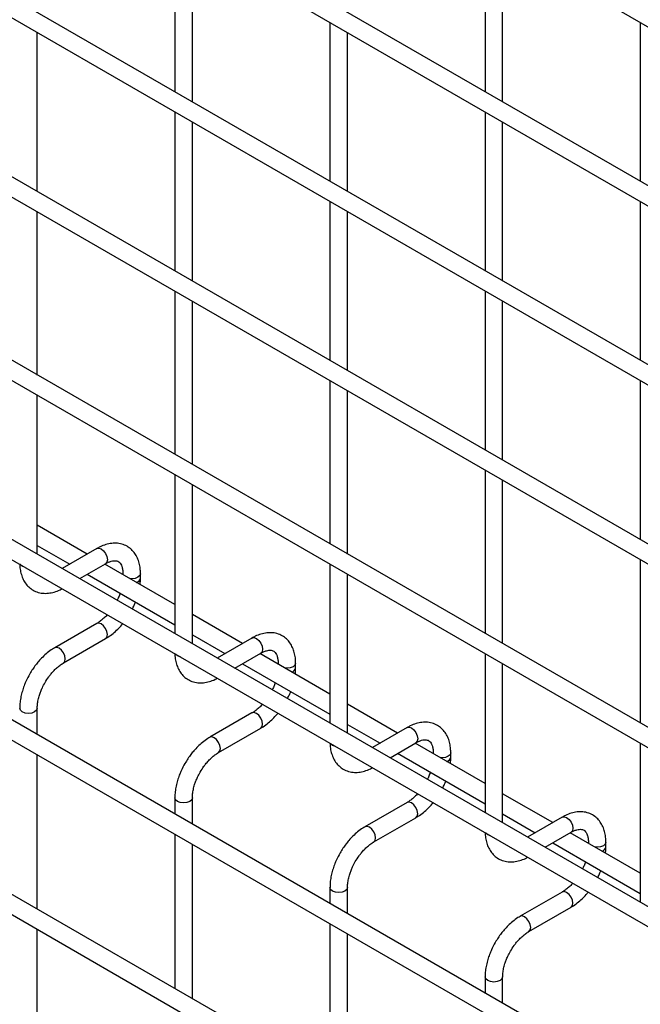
# Model space of a CAD drawing. Header units: inches. Extents: x 0.2 to 10.8, y 0.2 to 8.2.
# Tile 39 of 56: x 10.209 to 10.445, y 5.46 to 5.834. Entities that reach past the tile are written whole.
import ezdxf

# ---------------------------------------------------------------- set-up
doc = ezdxf.new("R2010")
doc.units = ezdxf.units.IN
doc.header["$MEASUREMENT"] = 0

msp = doc.modelspace()

# ---------------------------------------------------------------- linework, layer by layer
for p, q in [((7.788006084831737, 7.366917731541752), (10.55485599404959, 5.769649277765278)), ((10.55818905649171, 5.70737786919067), (7.791339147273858, 7.304646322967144)), ((7.788006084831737, 7.298872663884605), (10.55485599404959, 5.701604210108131)), ((10.55818905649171, 5.639332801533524), (7.791339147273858, 7.236601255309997)), ((7.788006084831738, 7.23082759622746), (10.55485599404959, 5.633559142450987)), ((10.55818905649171, 5.571287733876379), (7.791339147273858, 7.168556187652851)), ((7.788006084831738, 7.162782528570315), (10.55485599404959, 5.565514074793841)), ((10.55818905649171, 5.501541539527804), (7.791339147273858, 7.098809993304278)), ((7.788006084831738, 7.093036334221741), (10.55485599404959, 5.495767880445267)), ((10.55818905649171, 5.433496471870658), (7.791339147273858, 7.030764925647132)), ((7.788006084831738, 7.024991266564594), (10.55485599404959, 5.427722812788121)), ((10.55818905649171, 5.364960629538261), (7.791339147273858, 6.962229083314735)), ((7.788006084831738, 6.956455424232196), (10.55485599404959, 5.359186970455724)), ((7.788006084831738, 6.89011148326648), (10.55485599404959, 5.292843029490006)), ((10.48625378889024, 5.340144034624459), (7.858918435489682, 6.856872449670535)), ((10.26828408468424, 5.867038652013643), (10.26828408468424, 5.806691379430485)), ((10.386135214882, 5.867049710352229), (10.386135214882, 5.806702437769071)), ((10.27495075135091, 5.802842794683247), (10.27495075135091, 5.863190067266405)), ((10.39280188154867, 5.802853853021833), (10.39280188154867, 5.863201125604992)), ((10.32720964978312, 5.833021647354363), (10.32720964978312, 5.772674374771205)), ((10.44506077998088, 5.833032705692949), (10.44506077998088, 5.772685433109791)), ((10.21602518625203, 5.768814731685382), (10.21602518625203, 5.829162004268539)), ((10.33387631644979, 5.768825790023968), (10.33387631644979, 5.829173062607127)), ((10.26828408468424, 5.798993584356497), (10.26828408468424, 5.738646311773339)), ((10.386135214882, 5.799004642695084), (10.386135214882, 5.738657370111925)), ((10.27495075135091, 5.734797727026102), (10.27495075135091, 5.795144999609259)), ((10.39280188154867, 5.734808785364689), (10.39280188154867, 5.795156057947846)), ((10.32720964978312, 5.764976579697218), (10.32720964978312, 5.704629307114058)), ((10.44506077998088, 5.764987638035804), (10.44506077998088, 5.704640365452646)), ((10.21602518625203, 5.699068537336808), (10.21602518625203, 5.761116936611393)), ((10.33387631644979, 5.700780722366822), (10.33387631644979, 5.76112799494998)), ((10.26828408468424, 5.730948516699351), (10.26828408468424, 5.668900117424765)), ((10.386135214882, 5.730959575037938), (10.386135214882, 5.67061230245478)), ((10.27495075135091, 5.665051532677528), (10.27495075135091, 5.727099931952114)), ((10.39280188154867, 5.666763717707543), (10.39280188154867, 5.727110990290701)), ((10.32720964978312, 5.696931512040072), (10.32720964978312, 5.634883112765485)), ((10.44506077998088, 5.696942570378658), (10.44506077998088, 5.6365952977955)), ((10.21602518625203, 5.631023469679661), (10.21602518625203, 5.691370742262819)), ((10.33387631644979, 5.631034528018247), (10.33387631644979, 5.693082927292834)), ((10.26828408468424, 5.661202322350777), (10.26828408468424, 5.600855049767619)), ((10.386135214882, 5.662914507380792), (10.386135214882, 5.600866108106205)), ((10.27495075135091, 5.597006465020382), (10.27495075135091, 5.65735373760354)), ((10.39280188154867, 5.597017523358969), (10.39280188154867, 5.659065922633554)), ((10.23503334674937, 5.631059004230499), (10.21602518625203, 5.642032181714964)), ((10.21602518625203, 5.634334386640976), (10.22836613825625, 5.627210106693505)), ((10.23866141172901, 5.63315344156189), (10.2254984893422, 5.625554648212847)), ((10.23216569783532, 5.621705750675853), (10.24199447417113, 5.627379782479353)), ((10.26828408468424, 5.611863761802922), (10.2417005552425, 5.627210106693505)), ((10.32720964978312, 5.627185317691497), (10.32720964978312, 5.566838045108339)), ((10.44506077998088, 5.628897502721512), (10.44506077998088, 5.566849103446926)), ((10.23503334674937, 5.623361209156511), (10.26828408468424, 5.604165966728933)), ((10.24857348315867, 5.623580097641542), (10.24857348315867, 5.62324244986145)), ((10.24863719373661, 5.623205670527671), (10.24857348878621, 5.623576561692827)), ((10.25524014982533, 5.621844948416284), (10.25524014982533, 5.623580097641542)), ((10.33387631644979, 5.562989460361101), (10.33387631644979, 5.62333673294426)), ((10.23866141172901, 5.604676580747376), (10.22266312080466, 5.595440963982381)), ((10.29395891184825, 5.597041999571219), (10.27495075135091, 5.608015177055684)), ((10.22599618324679, 5.589667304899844), (10.24199447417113, 5.598902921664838)), ((10.27495075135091, 5.600317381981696), (10.28729170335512, 5.593193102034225)), ((10.29758697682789, 5.599136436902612), (10.28442405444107, 5.591537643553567)), ((10.2910912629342, 5.587688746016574), (10.30092003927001, 5.593362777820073)), ((10.32720964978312, 5.577846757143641), (10.30062612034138, 5.593193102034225)), ((10.30749904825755, 5.589563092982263), (10.30749904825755, 5.589225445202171)), ((10.30756275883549, 5.589188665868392), (10.30749905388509, 5.589559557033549)), ((10.31416571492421, 5.587827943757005), (10.31416571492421, 5.589563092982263)), ((10.386135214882, 5.593168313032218), (10.386135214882, 5.53282104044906)), ((10.29395891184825, 5.58934420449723), (10.32720964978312, 5.570148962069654)), ((10.39280188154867, 5.528972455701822), (10.39280188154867, 5.58931972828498)), ((10.21602518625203, 5.562487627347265), (10.21602518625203, 5.572396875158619)), ((10.35288447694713, 5.563024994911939), (10.33387631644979, 5.573998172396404)), ((10.29758697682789, 5.570659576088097), (10.28158868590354, 5.561423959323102)), ((10.28492174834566, 5.555650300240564), (10.30092003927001, 5.564885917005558)), ((10.33387631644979, 5.566300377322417), (10.346217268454, 5.559176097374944)), ((10.35651254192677, 5.565119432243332), (10.34334961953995, 5.557520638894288)), ((10.35001682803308, 5.553671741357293), (10.35984560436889, 5.559345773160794)), ((10.386135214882, 5.543829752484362), (10.35955168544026, 5.559176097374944)), ((10.44506077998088, 5.559151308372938), (10.44506077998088, 5.49880403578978)), ((10.21602518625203, 5.496143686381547), (10.21602518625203, 5.554789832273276)), ((10.35288447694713, 5.555327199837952), (10.386135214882, 5.536131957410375)), ((10.36642461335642, 5.555546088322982), (10.36642461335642, 5.555208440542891)), ((10.36648832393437, 5.555171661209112), (10.36642461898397, 5.555542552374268)), ((10.37309128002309, 5.553810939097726), (10.37309128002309, 5.555546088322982)), ((10.26828408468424, 5.538379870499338), (10.26828408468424, 5.532319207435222)), ((10.27495075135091, 5.528470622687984), (10.27495075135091, 5.538379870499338)), ((10.41181004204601, 5.52900799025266), (10.39280188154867, 5.539981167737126)), ((10.35651254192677, 5.536642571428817), (10.34051425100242, 5.527406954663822)), ((10.34384731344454, 5.521633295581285), (10.35984560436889, 5.530868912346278)), ((10.39280188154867, 5.532283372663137), (10.40514283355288, 5.525159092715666)), ((10.41543810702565, 5.531102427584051), (10.40227518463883, 5.523503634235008)), ((10.26828408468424, 5.524621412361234), (10.26828408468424, 5.465975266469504)), ((10.40894239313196, 5.519654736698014), (10.41877116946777, 5.525328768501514)), ((10.44506077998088, 5.509812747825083), (10.41847725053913, 5.525159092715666)), ((10.27495075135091, 5.462126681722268), (10.27495075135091, 5.520772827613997)), ((10.41181004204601, 5.521310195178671), (10.44506077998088, 5.502114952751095)), ((10.4253501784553, 5.521529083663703), (10.4253501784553, 5.521191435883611)), ((10.42541388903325, 5.521154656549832), (10.42535018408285, 5.521525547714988)), ((10.43201684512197, 5.519793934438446), (10.43201684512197, 5.521529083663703)), ((10.32720964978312, 5.50436286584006), (10.32720964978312, 5.498302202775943)), ((10.33387631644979, 5.494453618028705), (10.33387631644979, 5.50436286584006)), ((10.41543810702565, 5.502625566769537), (10.3994398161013, 5.493389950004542)), ((10.40277287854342, 5.487616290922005), (10.41877116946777, 5.496851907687)), ((10.32720964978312, 5.490604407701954), (10.32720964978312, 5.431958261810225)), ((10.21602518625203, 5.426397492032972), (10.21602518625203, 5.488445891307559)), ((10.33387631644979, 5.428109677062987), (10.33387631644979, 5.486755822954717)), ((10.386135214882, 5.47034586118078), (10.386135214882, 5.464285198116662)), ((10.39280188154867, 5.460436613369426), (10.39280188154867, 5.47034586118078))]:
    msp.add_line(p, q)
at = {"flags": 128}
for points in [[(10.23866141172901, 5.633153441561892), (10.23942594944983, 5.633301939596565), (10.24032794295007, 5.632988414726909)], [(10.24032794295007, 5.632988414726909), (10.24122993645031, 5.632260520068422), (10.24199460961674, 5.63122907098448), (10.24250554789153, 5.630051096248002), (10.24268496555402, 5.628905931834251), (10.24250554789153, 5.627967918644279), (10.24199460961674, 5.627379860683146), (10.24199447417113, 5.627379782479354)], [(10.21033483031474, 5.626390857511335), (10.20961225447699, 5.627015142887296), (10.20959721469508, 5.627036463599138)], [(10.21145317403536, 5.62596504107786), (10.21141624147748, 5.625973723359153), (10.21033483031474, 5.626390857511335)], [(10.25524011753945, 5.623571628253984), (10.25498641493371, 5.622843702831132), (10.25426383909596, 5.622219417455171), (10.25318242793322, 5.621802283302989), (10.251906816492, 5.621655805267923), (10.2512582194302, 5.621692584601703)], [(10.24199447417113, 5.598902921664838), (10.24199460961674, 5.598902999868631), (10.24250554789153, 5.599491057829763), (10.24268496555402, 5.600429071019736), (10.24250554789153, 5.601574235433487), (10.24199460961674, 5.602752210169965), (10.24122993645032, 5.603783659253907), (10.24032794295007, 5.604511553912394), (10.23942594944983, 5.60482507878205), (10.23866141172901, 5.604676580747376)], [(10.29758697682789, 5.599136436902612), (10.2983515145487, 5.599284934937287), (10.29925350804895, 5.598971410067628)], [(10.29925350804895, 5.598971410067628), (10.30015550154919, 5.598243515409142), (10.30092017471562, 5.5972120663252), (10.30143111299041, 5.596034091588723), (10.3016105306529, 5.594888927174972), (10.30143111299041, 5.593950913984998), (10.30092017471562, 5.593362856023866), (10.30092003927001, 5.593362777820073)], [(10.22432965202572, 5.595275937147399), (10.22342765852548, 5.595589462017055), (10.22266298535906, 5.595440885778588), (10.22265294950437, 5.595435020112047)], [(10.22599006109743, 5.5896637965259), (10.22599631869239, 5.589667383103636), (10.22650725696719, 5.590255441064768), (10.22668667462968, 5.591193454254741), (10.22650725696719, 5.592338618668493), (10.22599631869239, 5.59351659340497), (10.22523164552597, 5.594548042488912), (10.22432965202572, 5.595275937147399)], [(10.26926039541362, 5.592373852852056), (10.26853781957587, 5.592998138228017), (10.26852277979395, 5.593019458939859)], [(10.27037873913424, 5.591948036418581), (10.27034180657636, 5.591956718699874), (10.26926039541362, 5.592373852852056)], [(10.31416568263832, 5.589554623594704), (10.31391198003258, 5.588826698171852), (10.31318940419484, 5.588202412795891), (10.3121079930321, 5.587785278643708), (10.31083238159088, 5.587638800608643), (10.31018378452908, 5.587675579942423)], [(10.21602516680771, 5.572403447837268), (10.21602518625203, 5.572396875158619), (10.2157714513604, 5.571660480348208), (10.21504887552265, 5.571036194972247), (10.21396746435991, 5.570619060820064), (10.2126918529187, 5.570472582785), (10.21141624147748, 5.570619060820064), (10.21033483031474, 5.571036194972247), (10.20961225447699, 5.571660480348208), (10.20935851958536, 5.572396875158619), (10.20935856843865, 5.572407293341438)], [(10.30092003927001, 5.564885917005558), (10.30092017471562, 5.564885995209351), (10.30143111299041, 5.565474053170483), (10.3016105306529, 5.566412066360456), (10.30143111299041, 5.567557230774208), (10.30092017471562, 5.568735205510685), (10.30015550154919, 5.569766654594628), (10.29925350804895, 5.570494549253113), (10.2983515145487, 5.570808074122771), (10.29758697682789, 5.570659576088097)], [(10.35651254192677, 5.565119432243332), (10.35727707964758, 5.565267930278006), (10.35817907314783, 5.56495440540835)], [(10.35817907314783, 5.56495440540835), (10.35908106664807, 5.564226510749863), (10.3598457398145, 5.563195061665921), (10.36035667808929, 5.562017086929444), (10.36053609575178, 5.560871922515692), (10.36035667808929, 5.559933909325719), (10.3598457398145, 5.559345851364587), (10.35984560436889, 5.559345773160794)], [(10.2832552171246, 5.561258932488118), (10.28235322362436, 5.561572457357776), (10.28158855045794, 5.561423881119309), (10.28157851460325, 5.561418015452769)], [(10.2849156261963, 5.555646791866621), (10.28492188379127, 5.555650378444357), (10.28543282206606, 5.556238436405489), (10.28561223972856, 5.557176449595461), (10.28543282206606, 5.558321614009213), (10.28492188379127, 5.55949958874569), (10.28415721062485, 5.560531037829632), (10.2832552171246, 5.561258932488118)], [(10.3281859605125, 5.558356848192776), (10.32746338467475, 5.558981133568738), (10.32744834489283, 5.559002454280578)], [(10.32930430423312, 5.557931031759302), (10.32926737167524, 5.557939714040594), (10.3281859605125, 5.558356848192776)], [(10.3730912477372, 5.555537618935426), (10.37283754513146, 5.554809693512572), (10.37211496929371, 5.554185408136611), (10.37103355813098, 5.553768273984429), (10.36975794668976, 5.553621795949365), (10.36910934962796, 5.553658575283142)], [(10.27495073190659, 5.538386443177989), (10.27495075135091, 5.538379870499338), (10.27469701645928, 5.537643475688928), (10.27397444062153, 5.537019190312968), (10.27289302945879, 5.536602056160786), (10.27161741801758, 5.536455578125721), (10.27034180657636, 5.536602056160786), (10.26926039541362, 5.537019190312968), (10.26853781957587, 5.537643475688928), (10.26828408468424, 5.538379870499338), (10.26828413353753, 5.538390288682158)], [(10.35984560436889, 5.530868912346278), (10.3598457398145, 5.530868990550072), (10.36035667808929, 5.531457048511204), (10.36053609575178, 5.532395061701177), (10.36035667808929, 5.533540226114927), (10.3598457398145, 5.534718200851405), (10.35908106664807, 5.535749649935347), (10.35817907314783, 5.536477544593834), (10.35727707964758, 5.53679106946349), (10.35651254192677, 5.536642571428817)], [(10.41543810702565, 5.531102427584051), (10.41620264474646, 5.531250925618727), (10.41710463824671, 5.53093740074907)], [(10.41710463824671, 5.53093740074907), (10.41800663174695, 5.530209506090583), (10.41877130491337, 5.529178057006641), (10.41928224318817, 5.528000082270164), (10.41946166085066, 5.526854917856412), (10.41928224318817, 5.52591690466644), (10.41877130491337, 5.525328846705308), (10.41877116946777, 5.525328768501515)], [(10.34218078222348, 5.527241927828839), (10.34127878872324, 5.527555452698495), (10.34051411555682, 5.527406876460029), (10.34050407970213, 5.527401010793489)], [(10.34384119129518, 5.521629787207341), (10.34384744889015, 5.521633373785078), (10.34435838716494, 5.522221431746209), (10.34453780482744, 5.523159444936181), (10.34435838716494, 5.524304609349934), (10.34384744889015, 5.52548258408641), (10.34308277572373, 5.526514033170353), (10.34218078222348, 5.527241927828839)], [(10.38711152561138, 5.524339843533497), (10.38638894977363, 5.524964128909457), (10.38637390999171, 5.524985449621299)], [(10.388229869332, 5.523914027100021), (10.38819293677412, 5.523922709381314), (10.38711152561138, 5.524339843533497)], [(10.43201681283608, 5.521520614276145), (10.43176311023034, 5.520792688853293), (10.43104053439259, 5.520168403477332), (10.42995912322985, 5.51975126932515), (10.42868351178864, 5.519604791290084), (10.42803491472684, 5.519641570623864)], [(10.33387629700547, 5.504369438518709), (10.33387631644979, 5.50436286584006), (10.33362258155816, 5.50362647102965), (10.33290000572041, 5.503002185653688), (10.33181859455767, 5.502585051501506), (10.33054298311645, 5.50243857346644), (10.32926737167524, 5.502585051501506), (10.3281859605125, 5.503002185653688), (10.32746338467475, 5.50362647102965), (10.32720964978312, 5.50436286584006), (10.32720969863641, 5.504373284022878)], [(10.41877116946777, 5.496851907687), (10.41877130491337, 5.496851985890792), (10.41928224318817, 5.497440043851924), (10.41946166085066, 5.498378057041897), (10.41928224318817, 5.499523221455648), (10.41877130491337, 5.500701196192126), (10.41800663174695, 5.501732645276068), (10.41710463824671, 5.502460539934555), (10.41620264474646, 5.502774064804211), (10.41543810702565, 5.502625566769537)], [(10.40110634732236, 5.49322492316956), (10.40020435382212, 5.493538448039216), (10.39943968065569, 5.493389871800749), (10.39942964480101, 5.493384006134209)], [(10.40276675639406, 5.487612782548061), (10.40277301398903, 5.487616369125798), (10.40328395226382, 5.488204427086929), (10.40346336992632, 5.489142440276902), (10.40328395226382, 5.490287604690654), (10.40277301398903, 5.491465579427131), (10.4020083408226, 5.492497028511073), (10.40110634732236, 5.49322492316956)], [(10.39280186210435, 5.470352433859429), (10.39280188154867, 5.47034586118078), (10.39254814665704, 5.469609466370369), (10.39182557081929, 5.468985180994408), (10.39074415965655, 5.468568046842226), (10.38946854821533, 5.468421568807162), (10.38819293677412, 5.468568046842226), (10.38711152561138, 5.468985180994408), (10.38638894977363, 5.469609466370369), (10.386135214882, 5.47034586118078), (10.38613526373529, 5.470356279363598)]]:
    msp.add_lwpolyline(points, dxfattribs=at)
for centre, radius, start, end in [((10.25322336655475, 5.622229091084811), 0.002054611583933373, 285.2268557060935, 348.9837021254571), ((10.31214893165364, 5.588212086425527), 0.002054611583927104, 285.2268557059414, 348.9837021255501), ((10.37107449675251, 5.554195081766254), 0.002054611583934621, 285.2268557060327, 348.9837021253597), ((10.43000006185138, 5.520178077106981), 0.002054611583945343, 285.2268557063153, 348.9837021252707)]:
    msp.add_arc(centre, radius, start, end)
for points, knots in [([(10.25521298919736, 5.623568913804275), (10.25521252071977, 5.624061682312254), (10.25521135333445, 5.625289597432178), (10.25490934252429, 5.62714129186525), (10.25432111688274, 5.62910620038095), (10.25341443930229, 5.630905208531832), (10.25218335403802, 5.632490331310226), (10.25060868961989, 5.633797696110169), (10.24867764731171, 5.634749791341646), (10.24652931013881, 5.6352102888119), (10.24428727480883, 5.635182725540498), (10.24207785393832, 5.634708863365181), (10.24018693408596, 5.634011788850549), (10.23906881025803, 5.633349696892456), (10.23866717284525, 5.633111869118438)], [0, 0, 0, 0, 0.05559168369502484, 0.1385272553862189, 0.2224467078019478, 0.3069801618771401, 0.3922177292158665, 0.4792619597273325, 0.5705133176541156, 0.6695129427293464, 0.7607255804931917, 0.8540505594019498, 0.9475740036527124, 1, 1, 1, 1]), ([(10.20939840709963, 5.627151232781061), (10.20939996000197, 5.62687311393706), (10.20940561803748, 5.625859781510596), (10.2096876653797, 5.624211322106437), (10.21026646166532, 5.622238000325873), (10.21117015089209, 5.620432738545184), (10.21239592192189, 5.618839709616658), (10.21396533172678, 5.617523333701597), (10.21589068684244, 5.616559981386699), (10.21803542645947, 5.61608637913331), (10.2202773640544, 5.616098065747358), (10.2224894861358, 5.616564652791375), (10.2242303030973, 5.617177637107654), (10.22520081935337, 5.617738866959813), (10.22545162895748, 5.617883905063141)], [0, 0, 0, 0, 0.03283335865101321, 0.1196290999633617, 0.2074587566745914, 0.2959349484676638, 0.3851375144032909, 0.4761898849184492, 0.5715643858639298, 0.6749426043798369, 0.7703316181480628, 0.8679615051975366, 0.965877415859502, 1, 1, 1, 1]), ([(10.24199178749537, 5.627367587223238), (10.24234666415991, 5.627562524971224), (10.2431120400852, 5.627982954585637), (10.24418124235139, 5.628346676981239), (10.24516998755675, 5.62852815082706), (10.24599876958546, 5.628507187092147), (10.24669262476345, 5.628312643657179), (10.24723221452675, 5.627962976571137), (10.24775915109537, 5.627318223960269), (10.2481942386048, 5.626411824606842), (10.24847493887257, 5.625179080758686), (10.248604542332, 5.624203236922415), (10.24856955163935, 5.623609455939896), (10.24856761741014, 5.623576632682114)], [0, 0, 0, 0, 0.07634054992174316, 0.1646465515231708, 0.2544890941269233, 0.348472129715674, 0.4535719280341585, 0.5896971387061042, 0.6956807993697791, 0.7966430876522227, 0.8959258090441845, 0.9942469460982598, 1, 1, 1, 1]), ([(10.25507988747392, 5.619486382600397), (10.25515046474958, 5.620049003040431), (10.25525094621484, 5.6208500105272), (10.25522169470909, 5.621608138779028), (10.25521298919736, 5.621833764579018)], [0, 0, 0, 0, 0.7023909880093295, 1, 1, 1, 1]), ([(10.24749409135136, 5.616167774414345), (10.24740426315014, 5.615909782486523), (10.24715023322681, 5.615180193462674), (10.24677556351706, 5.614281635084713), (10.2464475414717, 5.61366497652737), (10.24636453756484, 5.613508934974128)], [0, 0, 0, 0, 0.2900903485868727, 0.8203618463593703, 1, 1, 1, 1]), ([(10.25212677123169, 5.610182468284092), (10.25238225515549, 5.610658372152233), (10.25283980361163, 5.611510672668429), (10.25319699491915, 5.61239427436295), (10.25335473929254, 5.612784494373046)], [0, 0, 0, 0, 0.5583756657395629, 1, 1, 1, 1]), ([(10.24262080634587, 5.607972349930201), (10.24257133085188, 5.607914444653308), (10.24215185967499, 5.607423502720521), (10.24129157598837, 5.606606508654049), (10.24006774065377, 5.60558709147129), (10.23916656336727, 5.604945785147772), (10.23871728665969, 5.604715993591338), (10.23866573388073, 5.604689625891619)], [0, 0, 0, 0, 0.03947125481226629, 0.3346516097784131, 0.644259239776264, 0.9591801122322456, 0.9999999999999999, 0.9999999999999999, 0.9999999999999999, 0.9999999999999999]), ([(10.24198873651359, 5.5989445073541), (10.24229188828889, 5.599108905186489), (10.24327517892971, 5.599642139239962), (10.24482838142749, 5.600834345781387), (10.2465687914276, 5.602409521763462), (10.2477720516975, 5.603676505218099), (10.24836817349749, 5.604423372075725), (10.24849444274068, 5.604581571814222)], [0, 0, 0, 0, 0.1291236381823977, 0.4188201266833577, 0.688076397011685, 0.9339290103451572, 0.9999999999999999, 0.9999999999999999, 0.9999999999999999, 0.9999999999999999]), ([(10.31413855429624, 5.589551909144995), (10.31413808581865, 5.590044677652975), (10.31413691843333, 5.591272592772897), (10.31383490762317, 5.59312428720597), (10.31324668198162, 5.59508919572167), (10.31234000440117, 5.596888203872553), (10.3111089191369, 5.598473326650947), (10.30953425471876, 5.599780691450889), (10.30760321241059, 5.600732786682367), (10.30545487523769, 5.60119328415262), (10.3032128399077, 5.601165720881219), (10.30100341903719, 5.6006918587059), (10.29911249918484, 5.59999478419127), (10.29799437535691, 5.599332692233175), (10.29759273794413, 5.599094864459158)], [0, 0, 0, 0, 0.05559168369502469, 0.13852725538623, 0.2224467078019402, 0.3069801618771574, 0.3922177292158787, 0.4792619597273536, 0.5705133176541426, 0.6695129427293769, 0.7607255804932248, 0.8540505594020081, 0.9475740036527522, 1, 1, 1, 1]), ([(10.22266862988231, 5.595400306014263), (10.22239051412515, 5.595250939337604), (10.22142869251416, 5.594734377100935), (10.21989146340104, 5.593558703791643), (10.21812623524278, 5.591985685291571), (10.21666784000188, 5.590420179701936), (10.21540755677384, 5.588866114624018), (10.21427274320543, 5.587291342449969), (10.21357017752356, 5.586125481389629), (10.21321298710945, 5.585532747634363)], [0, 0, 0, 0, 0.0760537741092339, 0.2630205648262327, 0.4373520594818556, 0.5977862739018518, 0.7196030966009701, 0.8574438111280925, 1, 1, 1, 1]), ([(10.30091735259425, 5.593350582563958), (10.30127222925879, 5.593545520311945), (10.30203760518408, 5.593965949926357), (10.30310680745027, 5.594329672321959), (10.30409555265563, 5.59451114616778), (10.30492433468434, 5.594490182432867), (10.30561818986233, 5.594295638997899), (10.30615777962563, 5.593945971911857), (10.30668471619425, 5.593301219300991), (10.30711980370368, 5.592394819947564), (10.30740050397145, 5.591162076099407), (10.30753010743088, 5.590186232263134), (10.30749511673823, 5.589592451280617), (10.30749318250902, 5.589559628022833)], [0, 0, 0, 0, 0.07634054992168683, 0.1646465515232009, 0.2544890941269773, 0.3484721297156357, 0.4535719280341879, 0.5896971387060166, 0.6956807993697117, 0.796643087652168, 0.8959258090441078, 0.994246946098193, 1, 1, 1, 1]), ([(10.21898664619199, 5.582199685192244), (10.21944927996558, 5.582950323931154), (10.22010007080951, 5.584006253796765), (10.22118858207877, 5.585424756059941), (10.22215134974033, 5.586545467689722), (10.22333411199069, 5.587722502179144), (10.22456735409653, 5.588737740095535), (10.22547687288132, 5.589389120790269), (10.2259341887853, 5.589623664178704), (10.2259916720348, 5.589653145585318)], [0, 0, 0, 0, 0.2331861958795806, 0.3280249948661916, 0.483331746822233, 0.6413519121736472, 0.8071190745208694, 0.9757554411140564, 0.9999999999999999, 0.9999999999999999, 0.9999999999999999, 0.9999999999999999]), ([(10.26832397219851, 5.593134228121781), (10.26832552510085, 5.592856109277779), (10.26833118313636, 5.591842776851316), (10.26861323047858, 5.590194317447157), (10.2691920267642, 5.588220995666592), (10.27009571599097, 5.586415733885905), (10.27132148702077, 5.58482270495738), (10.27289089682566, 5.583506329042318), (10.27481625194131, 5.582542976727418), (10.27696099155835, 5.58206937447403), (10.27920292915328, 5.582081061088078), (10.28141505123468, 5.582547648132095), (10.28315586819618, 5.583160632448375), (10.28412638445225, 5.583721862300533), (10.28437719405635, 5.583866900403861)], [0, 0, 0, 0, 0.03283335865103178, 0.1196290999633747, 0.2074587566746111, 0.2959349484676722, 0.3851375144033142, 0.4761898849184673, 0.5715643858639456, 0.6749426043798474, 0.7703316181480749, 0.8679615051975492, 0.9658774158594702, 1, 1, 1, 1]), ([(10.3140054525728, 5.585469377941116), (10.31407602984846, 5.586031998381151), (10.31417651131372, 5.586833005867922), (10.31414725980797, 5.587591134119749), (10.31413855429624, 5.587816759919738)], [0, 0, 0, 0, 0.7023909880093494, 0.9999999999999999, 0.9999999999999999, 0.9999999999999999, 0.9999999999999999]), ([(10.21321298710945, 5.585532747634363), (10.21270168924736, 5.584587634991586), (10.21198192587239, 5.583257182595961), (10.21112750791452, 5.58122280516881), (10.21050070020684, 5.579476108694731), (10.20992677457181, 5.577401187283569), (10.20953815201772, 5.57526695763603), (10.20934803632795, 5.573576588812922), (10.20937853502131, 5.572644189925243), (10.20938625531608, 5.572408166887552)], [0, 0, 0, 0, 0.2211396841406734, 0.31130238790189, 0.4598978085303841, 0.6125921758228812, 0.7749994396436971, 0.9430444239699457, 1, 1, 1, 1]), ([(10.21603492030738, 5.572404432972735), (10.21604701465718, 5.57289189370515), (10.21607218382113, 5.5739063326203), (10.21636759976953, 5.575635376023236), (10.21681190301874, 5.57730978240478), (10.21736146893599, 5.578858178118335), (10.21803458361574, 5.580452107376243), (10.21863537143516, 5.581554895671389), (10.21898664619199, 5.582199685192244)], [0, 0, 0, 0, 0.1693229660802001, 0.3523726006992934, 0.5340519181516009, 0.6675763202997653, 0.8056351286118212, 1, 1, 1, 1]), ([(10.30641965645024, 5.582150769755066), (10.30632982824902, 5.581892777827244), (10.30607579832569, 5.581163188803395), (10.30570112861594, 5.580264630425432), (10.30537310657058, 5.57964797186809), (10.30529010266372, 5.579491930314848)], [0, 0, 0, 0, 0.290090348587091, 0.8203618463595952, 1, 1, 1, 1]), ([(10.31105233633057, 5.576165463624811), (10.31130782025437, 5.576641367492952), (10.31176536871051, 5.577493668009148), (10.31212256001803, 5.578377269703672), (10.31228030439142, 5.578767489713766)], [0, 0, 0, 0, 0.5583756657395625, 1, 1, 1, 1]), ([(10.30154637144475, 5.573955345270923), (10.30149689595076, 5.573897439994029), (10.30107742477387, 5.573406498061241), (10.30021714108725, 5.57258950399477), (10.29899330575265, 5.571570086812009), (10.29809212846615, 5.570928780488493), (10.29764285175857, 5.570698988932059), (10.29759129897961, 5.570672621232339)], [0, 0, 0, 0, 0.03947125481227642, 0.3346516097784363, 0.6442592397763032, 0.9591801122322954, 1, 1, 1, 1]), ([(10.30091430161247, 5.564927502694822), (10.30121745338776, 5.565091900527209), (10.30220074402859, 5.565625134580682), (10.30375394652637, 5.56681734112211), (10.30549435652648, 5.568392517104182), (10.30669761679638, 5.56965950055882), (10.30729373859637, 5.570406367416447), (10.30742000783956, 5.570564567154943)], [0, 0, 0, 0, 0.1291236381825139, 0.4188201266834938, 0.6880763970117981, 0.9339290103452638, 1, 1, 1, 1]), ([(10.37306411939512, 5.555534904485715), (10.37306365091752, 5.556027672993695), (10.37306248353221, 5.557255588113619), (10.37276047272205, 5.559107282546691), (10.3721722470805, 5.561072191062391), (10.37126556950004, 5.562871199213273), (10.37003448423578, 5.564456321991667), (10.36845981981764, 5.565763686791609), (10.36652877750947, 5.566715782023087), (10.36438044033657, 5.56717627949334), (10.36213840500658, 5.56714871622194), (10.35992898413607, 5.566674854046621), (10.35803806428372, 5.56597777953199), (10.35691994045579, 5.565315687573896), (10.35651830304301, 5.565077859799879)], [0, 0, 0, 0, 0.05559168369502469, 0.13852725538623, 0.2224467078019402, 0.3069801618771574, 0.3922177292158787, 0.4792619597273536, 0.5705133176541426, 0.6695129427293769, 0.7607255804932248, 0.8540505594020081, 0.9475740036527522, 1, 1, 1, 1]), ([(10.28159419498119, 5.561383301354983), (10.28131607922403, 5.561233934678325), (10.28035425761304, 5.560717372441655), (10.27881702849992, 5.559541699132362), (10.27705180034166, 5.557968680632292), (10.27559340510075, 5.556403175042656), (10.27433312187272, 5.554849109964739), (10.27319830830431, 5.553274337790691), (10.27249574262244, 5.55210847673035), (10.27213855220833, 5.551515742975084)], [0, 0, 0, 0, 0.07605377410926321, 0.2630205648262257, 0.4373520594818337, 0.5977862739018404, 0.7196030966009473, 0.8574438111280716, 1, 1, 1, 1]), ([(10.35984291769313, 5.559333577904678), (10.36019779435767, 5.559528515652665), (10.36096317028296, 5.559948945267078), (10.36203237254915, 5.56031266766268), (10.36302111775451, 5.5604941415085), (10.36384989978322, 5.560473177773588), (10.36454375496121, 5.56027863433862), (10.36508334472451, 5.559928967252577), (10.36561028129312, 5.559284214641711), (10.36604536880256, 5.558377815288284), (10.36632606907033, 5.557145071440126), (10.36645567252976, 5.556169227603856), (10.36642068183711, 5.555575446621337), (10.36641874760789, 5.555542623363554)], [0, 0, 0, 0, 0.0763405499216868, 0.1646465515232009, 0.2544890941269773, 0.3484721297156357, 0.4535719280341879, 0.5896971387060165, 0.6956807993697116, 0.7966430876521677, 0.8959258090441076, 0.9942469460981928, 1, 1, 1, 1]), ([(10.32724953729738, 5.559117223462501), (10.32725109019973, 5.5588391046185), (10.32725674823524, 5.557825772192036), (10.32753879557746, 5.556177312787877), (10.32811759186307, 5.554203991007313), (10.32902128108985, 5.552398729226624), (10.33024705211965, 5.550805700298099), (10.33181646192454, 5.549489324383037), (10.33374181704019, 5.548525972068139), (10.33588655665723, 5.54805236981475), (10.33812849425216, 5.548064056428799), (10.34034061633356, 5.548530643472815), (10.34208143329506, 5.549143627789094), (10.34305194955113, 5.549704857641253), (10.34330275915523, 5.549849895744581)], [0, 0, 0, 0, 0.03283335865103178, 0.1196290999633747, 0.2074587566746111, 0.2959349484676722, 0.3851375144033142, 0.4761898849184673, 0.5715643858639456, 0.6749426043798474, 0.7703316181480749, 0.8679615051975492, 0.9658774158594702, 1, 1, 1, 1]), ([(10.27791221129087, 5.548182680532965), (10.27837484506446, 5.548933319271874), (10.27902563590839, 5.549989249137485), (10.28011414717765, 5.551407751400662), (10.28107691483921, 5.552528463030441), (10.28225967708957, 5.553705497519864), (10.28349291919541, 5.554720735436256), (10.2844024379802, 5.555372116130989), (10.28485975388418, 5.555606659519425), (10.28491723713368, 5.55563614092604)], [0, 0, 0, 0, 0.2331861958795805, 0.3280249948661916, 0.4833317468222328, 0.6413519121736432, 0.807119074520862, 0.9757554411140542, 1, 1, 1, 1]), ([(10.37293101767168, 5.551452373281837), (10.37300159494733, 5.552014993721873), (10.3731020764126, 5.552816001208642), (10.37307282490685, 5.55357412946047), (10.37306411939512, 5.553799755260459)], [0, 0, 0, 0, 0.70239098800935, 1, 1, 1, 1]), ([(10.27213855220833, 5.551515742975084), (10.27162725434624, 5.550570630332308), (10.27090749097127, 5.549240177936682), (10.2700530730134, 5.54720580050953), (10.26942626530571, 5.545459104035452), (10.26885233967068, 5.543384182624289), (10.2684637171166, 5.541249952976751), (10.26827360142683, 5.539559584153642), (10.26830410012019, 5.538627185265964), (10.26831182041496, 5.538391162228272)], [0, 0, 0, 0, 0.2211396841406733, 0.3113023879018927, 0.4598978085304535, 0.6125921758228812, 0.7749994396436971, 0.9430444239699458, 1, 1, 1, 1]), ([(10.27496048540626, 5.538387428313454), (10.27497257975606, 5.538874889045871), (10.27499774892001, 5.539889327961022), (10.27529316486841, 5.541618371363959), (10.27573746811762, 5.543292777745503), (10.27628703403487, 5.544841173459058), (10.27696014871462, 5.546435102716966), (10.27756093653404, 5.547537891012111), (10.27791221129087, 5.548182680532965)], [0, 0, 0, 0, 0.1693229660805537, 0.3523726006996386, 0.5340519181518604, 0.6675763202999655, 0.805635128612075, 1, 1, 1, 1]), ([(10.36534522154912, 5.548133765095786), (10.3652553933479, 5.547875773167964), (10.36500136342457, 5.547146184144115), (10.36462669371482, 5.546247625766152), (10.36429867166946, 5.54563096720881), (10.3642156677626, 5.545474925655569)], [0, 0, 0, 0, 0.2900903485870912, 0.8203618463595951, 0.9999999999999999, 0.9999999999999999, 0.9999999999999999, 0.9999999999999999]), ([(10.36997790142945, 5.542148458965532), (10.37023338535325, 5.542624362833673), (10.37069093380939, 5.543476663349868), (10.37104812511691, 5.544360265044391), (10.37120586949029, 5.544750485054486)], [0, 0, 0, 0, 0.5583756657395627, 1, 1, 1, 1]), ([(10.36047193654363, 5.539938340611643), (10.36042246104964, 5.539880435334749), (10.36000298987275, 5.539389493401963), (10.35914270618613, 5.538572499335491), (10.35791887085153, 5.537553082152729), (10.35701769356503, 5.536911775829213), (10.35656841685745, 5.536681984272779), (10.35651686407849, 5.53665561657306)], [0, 0, 0, 0, 0.03947125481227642, 0.3346516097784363, 0.6442592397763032, 0.9591801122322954, 1, 1, 1, 1]), ([(10.35983986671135, 5.530910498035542), (10.36014301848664, 5.53107489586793), (10.36112630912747, 5.531608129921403), (10.36267951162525, 5.532800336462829), (10.36441992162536, 5.534375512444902), (10.36562318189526, 5.535642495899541), (10.36621930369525, 5.536389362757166), (10.36634557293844, 5.536547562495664)], [0, 0, 0, 0, 0.1291236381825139, 0.4188201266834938, 0.6880763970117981, 0.9339290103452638, 1, 1, 1, 1]), ([(10.431989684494, 5.521517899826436), (10.4319892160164, 5.522010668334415), (10.43198804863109, 5.523238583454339), (10.43168603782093, 5.52509027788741), (10.43109781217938, 5.527055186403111), (10.43019113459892, 5.528854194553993), (10.42896004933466, 5.530439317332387), (10.42738538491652, 5.53174668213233), (10.42545434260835, 5.532698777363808), (10.42330600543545, 5.533159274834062), (10.42106397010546, 5.533131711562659), (10.41885454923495, 5.532657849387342), (10.4169636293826, 5.53196077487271), (10.41584550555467, 5.531298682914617), (10.41544386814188, 5.531060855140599)], [0, 0, 0, 0, 0.05559168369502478, 0.13852725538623, 0.2224467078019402, 0.3069801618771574, 0.3922177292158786, 0.4792619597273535, 0.5705133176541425, 0.6695129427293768, 0.7607255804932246, 0.8540505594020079, 0.947574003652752, 1, 1, 1, 1]), ([(10.34051976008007, 5.527366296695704), (10.34024164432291, 5.527216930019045), (10.33927982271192, 5.526700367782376), (10.3377425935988, 5.525524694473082), (10.33597736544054, 5.523951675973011), (10.33451897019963, 5.522386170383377), (10.33325868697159, 5.52083210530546), (10.33212387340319, 5.51925733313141), (10.33142130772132, 5.518091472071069), (10.33106411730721, 5.517498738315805)], [0, 0, 0, 0, 0.07605377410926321, 0.2630205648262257, 0.4373520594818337, 0.5977862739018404, 0.7196030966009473, 0.8574438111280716, 1, 1, 1, 1]), ([(10.418768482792, 5.525316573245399), (10.41912335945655, 5.525511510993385), (10.41988873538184, 5.525931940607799), (10.42095793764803, 5.5262956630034), (10.42194668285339, 5.526477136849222), (10.4227754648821, 5.526456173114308), (10.42346932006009, 5.526261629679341), (10.42400890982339, 5.525911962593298), (10.424535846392, 5.525267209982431), (10.42497093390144, 5.524360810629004), (10.42525163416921, 5.523128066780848), (10.42538123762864, 5.522152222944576), (10.42534624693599, 5.521558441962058), (10.42534431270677, 5.521525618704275)], [0, 0, 0, 0, 0.07634054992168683, 0.1646465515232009, 0.2544890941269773, 0.3484721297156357, 0.4535719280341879, 0.5896971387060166, 0.6956807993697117, 0.796643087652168, 0.8959258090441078, 0.994246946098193, 1, 1, 1, 1]), ([(10.38617510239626, 5.525100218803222), (10.3861766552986, 5.524822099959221), (10.38618231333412, 5.523808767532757), (10.38646436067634, 5.522160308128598), (10.38704315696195, 5.520186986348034), (10.38794684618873, 5.518381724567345), (10.38917261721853, 5.516788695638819), (10.39074202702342, 5.515472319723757), (10.39266738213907, 5.51450896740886), (10.39481212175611, 5.51403536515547), (10.39705405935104, 5.514047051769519), (10.39926618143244, 5.514513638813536), (10.40100699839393, 5.515126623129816), (10.40197751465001, 5.515687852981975), (10.40222832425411, 5.515832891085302)], [0, 0, 0, 0, 0.0328333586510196, 0.1196290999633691, 0.2074587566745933, 0.2959349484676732, 0.3851375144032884, 0.4761898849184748, 0.5715643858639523, 0.6749426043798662, 0.7703316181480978, 0.867961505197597, 0.965877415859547, 1, 1, 1, 1]), ([(10.33683777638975, 5.514165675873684), (10.33730041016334, 5.514916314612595), (10.33795120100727, 5.515972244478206), (10.33903971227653, 5.517390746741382), (10.34000247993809, 5.518511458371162), (10.34118524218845, 5.519688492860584), (10.34241848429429, 5.520703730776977), (10.34332800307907, 5.521355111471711), (10.34378531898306, 5.521589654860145), (10.34384280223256, 5.521619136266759)], [0, 0, 0, 0, 0.2331861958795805, 0.3280249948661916, 0.4833317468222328, 0.6413519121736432, 0.807119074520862, 0.9757554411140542, 1, 1, 1, 1]), ([(10.43185658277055, 5.517435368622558), (10.43192716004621, 5.517997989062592), (10.43202764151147, 5.518798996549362), (10.43199839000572, 5.519557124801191), (10.431989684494, 5.51978275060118)], [0, 0, 0, 0, 0.7023909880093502, 1, 1, 1, 1]), ([(10.33106411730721, 5.517498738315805), (10.33055281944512, 5.516553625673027), (10.32983305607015, 5.515223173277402), (10.32897863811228, 5.51318879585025), (10.32835183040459, 5.511442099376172), (10.32777790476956, 5.50936717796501), (10.32738928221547, 5.507232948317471), (10.32719916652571, 5.505542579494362), (10.32722966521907, 5.504610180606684), (10.32723738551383, 5.504374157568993)], [0, 0, 0, 0, 0.2211396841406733, 0.3113023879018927, 0.4598978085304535, 0.6125921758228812, 0.7749994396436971, 0.9430444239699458, 1, 1, 1, 1]), ([(10.33388605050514, 5.504370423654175), (10.33389814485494, 5.504857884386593), (10.33392331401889, 5.505872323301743), (10.33421872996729, 5.507601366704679), (10.3346630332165, 5.509275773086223), (10.33521259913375, 5.510824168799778), (10.3358857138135, 5.512418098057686), (10.33648650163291, 5.513520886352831), (10.33683777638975, 5.514165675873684)], [0, 0, 0, 0, 0.1693229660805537, 0.3523726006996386, 0.5340519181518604, 0.6675763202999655, 0.805635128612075, 1, 1, 1, 1]), ([(10.424270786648, 5.514116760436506), (10.42418095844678, 5.513858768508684), (10.42392692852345, 5.513129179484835), (10.4235522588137, 5.512230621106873), (10.42322423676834, 5.511613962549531), (10.42314123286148, 5.511457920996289)], [0, 0, 0, 0, 0.2900903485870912, 0.8203618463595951, 0.9999999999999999, 0.9999999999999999, 0.9999999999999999, 0.9999999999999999]), ([(10.42890346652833, 5.508131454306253), (10.42915895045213, 5.508607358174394), (10.42961649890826, 5.50945965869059), (10.42997369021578, 5.510343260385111), (10.43013143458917, 5.510733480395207)], [0, 0, 0, 0, 0.5583756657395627, 1, 1, 1, 1]), ([(10.41939750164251, 5.505921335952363), (10.41934802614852, 5.505863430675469), (10.41892855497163, 5.505372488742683), (10.41806827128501, 5.50455549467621), (10.41684443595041, 5.503536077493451), (10.41594325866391, 5.502894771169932), (10.41549398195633, 5.502664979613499), (10.41544242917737, 5.50263861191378)], [0, 0, 0, 0, 0.03947125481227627, 0.3346516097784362, 0.6442592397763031, 0.9591801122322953, 1, 1, 1, 1]), ([(10.41876543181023, 5.496893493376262), (10.41906858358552, 5.497057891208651), (10.42005187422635, 5.497591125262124), (10.42160507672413, 5.49878333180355), (10.42334548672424, 5.500358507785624), (10.42454874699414, 5.501625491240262), (10.42514486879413, 5.502372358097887), (10.42527113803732, 5.502530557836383)], [0, 0, 0, 0, 0.1291236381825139, 0.4188201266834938, 0.6880763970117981, 0.9339290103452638, 1, 1, 1, 1]), ([(10.39944532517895, 5.493349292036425), (10.39916720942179, 5.493199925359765), (10.39820538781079, 5.492683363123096), (10.39666815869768, 5.491507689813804), (10.39490293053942, 5.489934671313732), (10.39344453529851, 5.488369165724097), (10.39218425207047, 5.486815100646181), (10.39104943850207, 5.48524032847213), (10.3903468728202, 5.484074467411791), (10.38998968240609, 5.483481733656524)], [0, 0, 0, 0, 0.07605377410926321, 0.2630205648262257, 0.4373520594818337, 0.5977862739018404, 0.7196030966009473, 0.8574438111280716, 1, 1, 1, 1]), ([(10.39576334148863, 5.480148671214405), (10.39622597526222, 5.480899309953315), (10.39687676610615, 5.481955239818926), (10.39796527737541, 5.483373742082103), (10.39892804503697, 5.484494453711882), (10.40011080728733, 5.485671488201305), (10.40134404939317, 5.486686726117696), (10.40225356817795, 5.48733810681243), (10.40271088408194, 5.487572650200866), (10.40276836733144, 5.487602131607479)], [0, 0, 0, 0, 0.2331861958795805, 0.3280249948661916, 0.4833317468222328, 0.6413519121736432, 0.807119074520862, 0.9757554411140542, 1, 1, 1, 1]), ([(10.38998968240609, 5.483481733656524), (10.389478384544, 5.482536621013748), (10.38875862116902, 5.481206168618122), (10.38790420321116, 5.479171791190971), (10.38727739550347, 5.477425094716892), (10.38670346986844, 5.47535017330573), (10.38631484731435, 5.473215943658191), (10.38612473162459, 5.471525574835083), (10.38615523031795, 5.470593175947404), (10.38616295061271, 5.470357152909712)], [0, 0, 0, 0, 0.2211396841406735, 0.3113023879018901, 0.4598978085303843, 0.6125921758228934, 0.774999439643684, 0.9430444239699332, 1, 1, 1, 1]), ([(10.39281161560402, 5.470353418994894), (10.39282370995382, 5.470840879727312), (10.39284887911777, 5.471855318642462), (10.39314429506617, 5.4735843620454), (10.39358859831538, 5.475258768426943), (10.39413816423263, 5.476807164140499), (10.39481127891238, 5.478401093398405), (10.39541206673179, 5.479503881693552), (10.39576334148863, 5.480148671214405)], [0, 0, 0, 0, 0.1693229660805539, 0.3523726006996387, 0.5340519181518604, 0.6675763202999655, 0.805635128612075, 0.9999999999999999, 0.9999999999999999, 0.9999999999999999, 0.9999999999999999])]:
    msp.add_open_spline(points, degree=3, knots=knots)

doc.saveas('drawing.dxf')
